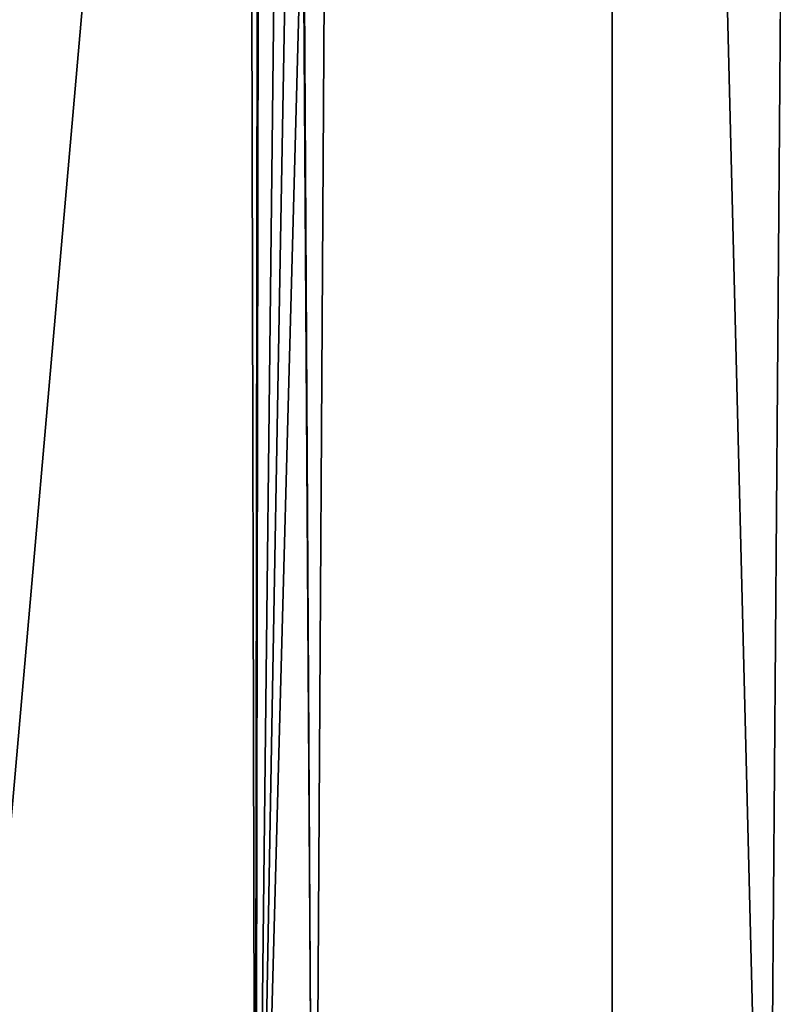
# Model space of a CAD drawing. Header units: millimetres. Extents: x -18.9 to 18.9, y -8.8 to 39.
# Tile 59 of 256: x 6.6 to 8.4, y -2 to 0.5. Entities that reach past the tile are written whole.
import ezdxf

# ---------------------------------------------------------------- set-up
doc = ezdxf.new("R2010")
doc.units = ezdxf.units.MM
doc.header["$LTSCALE"] = 41.718519
for name, color, linetype in [('1', 7, 'CONTINUOUS'), ('15', 7, 'CONTINUOUS'), ('7', 7, 'CONTINUOUS'), ('8', 7, 'CONTINUOUS')]:
    doc.layers.add(name, color=color, linetype=linetype)

msp = doc.modelspace()

# ---------------------------------------------------------------- linework, layer by layer
at = {"layer": '1', "color": 7, "linetype": 'Continuous'}
for points in [[(4.2931, 26.4, -16.8621), (9.0291, 26.4, -14.874), (6.4071, -3.5, -16.1774), (4.2931, 26.4, -16.8621)], [(6.4071, -3.5, -16.1774), (9.0291, 26.4, -14.874), (9.0598, -3.5, -14.8553), (6.4071, -3.5, -16.1774)]]:
    msp.add_3dface(points, dxfattribs=at)
at = {"layer": '15', "color": 7, "linetype": 'Continuous'}
for points in [[(5.9019, -3.5, 16.3685), (9.021, 26.4, 14.8789), (3.603, 26.4, 17.0228), (5.9019, -3.5, 16.3685)], [(5.9019, -3.5, 16.3685), (10.7441, -3.5, 13.6867), (9.021, 26.4, 14.8789), (5.9019, -3.5, 16.3685)]]:
    msp.add_3dface(points, dxfattribs=at)
at = {"layer": '7', "color": 7, "linetype": 'Continuous'}
for points in [[(7.1086, 32.4, 8.3562), (7.1086, 29.8178, 8.3562), (7.3235, -3.5, 7.2708), (7.1086, 32.4, 8.3562)], [(7.5416, 32.4, 6.846), (7.1086, 32.4, 8.3562), (7.3235, -3.5, 7.2708), (7.5416, 32.4, 6.846)], [(8.432, -3.5, 5.9497), (7.5416, 32.4, 6.846), (7.3235, -3.5, 7.2708), (8.432, -3.5, 5.9497)], [(8.7092, 32.4, 5.7947), (7.5416, 32.4, 6.846), (8.432, -3.5, 5.9497), (8.7092, 32.4, 5.7947)], [(10.0975, -3.5, 5.5098), (8.7092, 32.4, 5.7947), (8.432, -3.5, 5.9497), (10.0975, -3.5, 5.5098)], [(7.1086, 29.8178, 8.3562), (7.2136, 29.4592, 9.1227), (7.1795, -3.5, 8.9873), (7.1086, 29.8178, 8.3562)], [(7.3235, -3.5, 7.2708), (7.1086, 29.8178, 8.3562), (7.1795, -3.5, 8.9873), (7.3235, -3.5, 7.2708)], [(7.2136, 29.4592, 9.1227), (7.2325, 29.4323, 9.1875), (7.1795, -3.5, 8.9873), (7.2136, 29.4592, 9.1227)], [(7.2325, 29.4323, 9.1875), (7.5455, 29.241, 9.8726), (7.1795, -3.5, 8.9873), (7.2325, 29.4323, 9.1875)], [(7.5455, 29.241, 9.8726), (7.7685, 29.2165, 10.18), (7.1795, -3.5, 8.9873), (7.5455, 29.241, 9.8726)], [(7.7685, 29.2165, 10.18), (8.0516, 29.1905, 10.4742), (7.1795, -3.5, 8.9873), (7.7685, 29.2165, 10.18)], [(8.0516, 29.1905, 10.4742), (8.0516, -3.5, 10.4742), (7.1795, -3.5, 8.9873), (8.0516, 29.1905, 10.4742)]]:
    msp.add_3dface(points, dxfattribs=at)
at = {"layer": '8', "color": 7, "linetype": 'Continuous'}
for points in [[(8.0516, -3.5, 10.4742), (8.0516, 29.1905, 10.4742), (10.7699, -3.5, 12.9218), (8.0516, -3.5, 10.4742)], [(8.0516, 29.1905, 10.4742), (9.2835, 29.0956, 11.5834), (10.7699, -3.5, 12.9218), (8.0516, 29.1905, 10.4742)]]:
    msp.add_3dface(points, dxfattribs=at)

doc.saveas('drawing.dxf')
